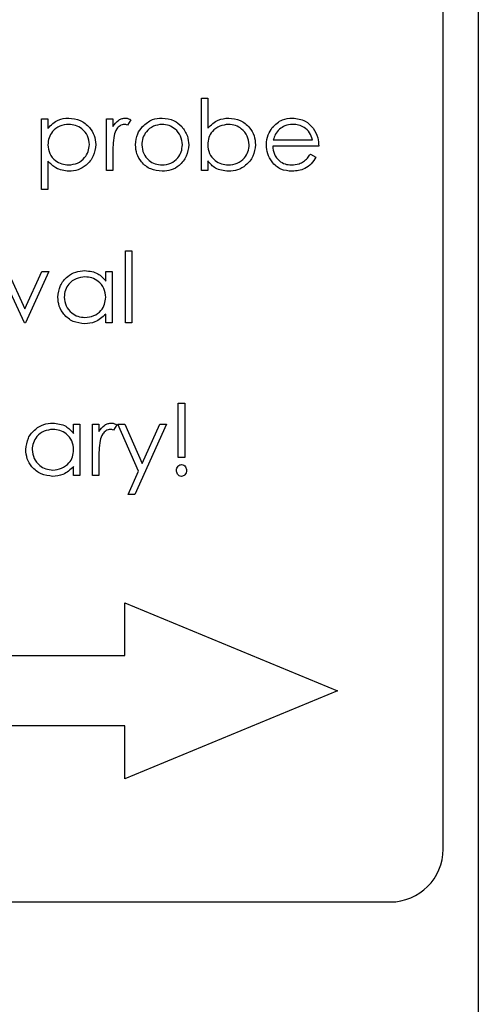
# Model space of a CAD drawing. Header units: millimetres. Extents: x 0 to 2100, y 0 to 1485.
# Tile 15 of 44: x 1235 to 1248, y 807 to 835. Entities that reach past the tile are written whole.
import ezdxf

# ---------------------------------------------------------------- set-up
doc = ezdxf.new("R2010")
doc.units = ezdxf.units.MM
doc.header["$LTSCALE"] = 5

msp = doc.modelspace()

# ---------------------------------------------------------------- linework, layer by layer
at = {"color": 7, "linetype": 'Continuous', "lineweight": 25}
for p, q in [((1247.573, 914.918), (1247.573, 744.918)), ((1246.573, 811.418), (1246.573, 860.418)), ((1239.706, 830.704), (1239.706, 832.755)), ((1239.706, 832.755), (1239.886, 832.755)), ((1239.886, 832.755), (1239.886, 831.9)), ((1235.168, 832.165), (1235.347, 832.165)), ((1235.168, 830.165), (1235.168, 832.165)), ((1235.347, 832.165), (1235.347, 831.895)), ((1237.014, 832.165), (1237.193, 832.165)), ((1237.014, 830.704), (1237.014, 832.165)), ((1237.193, 832.165), (1237.193, 831.95)), ((1237.706, 832.141), (1237.607, 831.985)), ((1241.75, 831.575), (1242.86, 831.575)), ((1237.193, 831.195), (1237.193, 830.704)), ((1243.039, 831.396), (1241.732, 831.396)), ((1242.803, 831.165), (1242.962, 831.081)), ((1235.347, 830.968), (1235.347, 830.165)), ((1239.886, 830.974), (1239.886, 830.704)), ((1237.193, 830.704), (1237.014, 830.704)), ((1239.886, 830.704), (1239.706, 830.704)), ((1235.347, 830.165), (1235.168, 830.165)), ((1237.552, 828.422), (1237.732, 828.422)), ((1237.552, 826.37), (1237.552, 828.422)), ((1237.732, 828.422), (1237.732, 826.37)), ((1234.68, 826.37), (1234.014, 827.832)), ((1234.208, 827.832), (1234.693, 826.768)), ((1234.693, 826.768), (1235.178, 827.832)), ((1235.373, 827.832), (1234.706, 826.37)), ((1235.178, 827.832), (1235.373, 827.832)), ((1236.988, 827.832), (1237.168, 827.832)), ((1236.988, 827.561), (1236.988, 827.832)), ((1237.168, 827.832), (1237.168, 826.37)), ((1236.988, 826.37), (1236.988, 826.623)), ((1234.706, 826.37), (1234.68, 826.37)), ((1237.168, 826.37), (1236.988, 826.37)), ((1237.732, 826.37), (1237.552, 826.37)), ((1239.052, 824.088), (1239.232, 824.088)), ((1239.052, 822.55), (1239.052, 824.088)), ((1239.232, 824.088), (1239.232, 822.55)), ((1236.078, 823.228), (1236.078, 823.498)), ((1236.078, 823.498), (1236.257, 823.498)), ((1236.257, 823.498), (1236.257, 822.037)), ((1236.616, 823.498), (1236.796, 823.498)), ((1236.616, 822.037), (1236.616, 823.498)), ((1236.796, 823.498), (1236.796, 823.283)), ((1237.309, 823.474), (1237.21, 823.319)), ((1237.334, 823.498), (1237.528, 823.498)), ((1237.925, 822.162), (1237.334, 823.498)), ((1237.528, 823.498), (1238.023, 822.379)), ((1238.719, 823.498), (1237.821, 821.498)), ((1238.023, 822.379), (1238.525, 823.498)), ((1238.525, 823.498), (1238.719, 823.498)), ((1236.796, 822.528), (1236.796, 822.037)), ((1239.232, 822.55), (1239.052, 822.55)), ((1236.078, 822.037), (1236.078, 822.29)), ((1236.257, 822.037), (1236.078, 822.037)), ((1236.796, 822.037), (1236.616, 822.037)), ((1237.627, 821.498), (1237.925, 822.162)), ((1237.821, 821.498), (1237.627, 821.498)), ((1237.537, 816.918), (1237.537, 818.418)), ((1237.537, 818.418), (1243.573, 815.918)), ((1221.573, 816.918), (1237.537, 816.918)), ((1243.573, 815.918), (1237.537, 813.418)), ((1237.537, 814.918), (1221.573, 814.918)), ((1237.537, 813.418), (1237.537, 814.918)), ((1220.073, 809.918), (1245.073, 809.918))]:
    msp.add_line(p, q, dxfattribs=at)
msp.add_arc((1245.073, 811.418), 1.5, 270, 0, dxfattribs=at)
for points, knots in [([(1235.347, 831.895), (1235.438, 831.991), (1235.601, 832.162), (1235.834, 832.182), (1235.938, 832.191)], [0, 0, 0, 0, 0.558418, 1, 1, 1, 1]), ([(1235.936, 832.011), (1235.849, 832.002), (1235.676, 831.984), (1235.481, 831.828), (1235.364, 831.635), (1235.353, 831.499), (1235.347, 831.431)], [0, 0, 0, 0, 0.279747, 0.559315, 0.779515, 1, 1, 1, 1]), ([(1236.527, 831.436), (1236.515, 831.522), (1236.491, 831.692), (1236.333, 831.883), (1236.138, 831.993), (1236.003, 832.005), (1235.936, 832.011)], [0, 0, 0, 0, 0.279387, 0.559092, 0.779508, 1, 1, 1, 1]), ([(1235.938, 832.191), (1236.05, 832.178), (1236.274, 832.152), (1236.524, 831.949), (1236.682, 831.703), (1236.698, 831.526), (1236.706, 831.438)], [0, 0, 0, 0, 0.2796269, 0.559432, 0.7797032, 1, 1, 1, 1]), ([(1237.193, 831.95), (1237.243, 832.019), (1237.313, 832.114), (1237.451, 832.182), (1237.517, 832.188), (1237.55, 832.191)], [0, 0, 0, 0, 0.558788, 0.779481, 1, 1, 1, 1]), ([(1237.516, 832.011), (1237.473, 832.002), (1237.389, 831.984), (1237.28, 831.866), (1237.246, 831.761), (1237.225, 831.696)], [0, 0, 0, 0, 0.278336, 0.558768, 1, 1, 1, 1]), ([(1237.607, 831.985), (1237.591, 831.993), (1237.562, 832.006), (1237.53, 832.01), (1237.516, 832.011)], [0, 0, 0, 0, 0.560396, 1, 1, 1, 1]), ([(1237.55, 832.191), (1237.581, 832.187), (1237.636, 832.18), (1237.685, 832.153), (1237.706, 832.141)], [0, 0, 0, 0, 0.559243, 1, 1, 1, 1]), ([(1238.591, 832.011), (1238.505, 832.001), (1238.334, 831.98), (1238.147, 831.82), (1238.031, 831.631), (1238.02, 831.496), (1238.014, 831.429)], [0, 0, 0, 0, 0.279484, 0.559256, 0.779547, 1, 1, 1, 1]), ([(1238.035, 831.949), (1238.125, 832.027), (1238.286, 832.167), (1238.498, 832.184), (1238.591, 832.191)], [0, 0, 0, 0, 0.55888, 1, 1, 1, 1]), ([(1238.591, 832.191), (1238.71, 832.178), (1238.922, 832.156), (1239.078, 832.013), (1239.147, 831.95)], [0, 0, 0, 0, 0.559182, 1, 1, 1, 1]), ([(1239.168, 831.429), (1239.158, 831.515), (1239.138, 831.686), (1238.98, 831.874), (1238.792, 831.993), (1238.658, 832.005), (1238.591, 832.011)], [0, 0, 0, 0, 0.279586, 0.559398, 0.779653, 1, 1, 1, 1]), ([(1239.886, 831.9), (1239.979, 831.992), (1240.147, 832.158), (1240.379, 832.181), (1240.482, 832.191)], [0, 0, 0, 0, 0.5592939, 1, 1, 1, 1]), ([(1240.477, 832.011), (1240.392, 832.001), (1240.22, 831.98), (1240.02, 831.833), (1239.903, 831.64), (1239.891, 831.505), (1239.886, 831.437)], [0, 0, 0, 0, 0.279786, 0.559477, 0.779627, 1, 1, 1, 1]), ([(1241.065, 831.432), (1241.053, 831.517), (1241.028, 831.687), (1240.872, 831.878), (1240.679, 831.991), (1240.544, 832.005), (1240.477, 832.011)], [0, 0, 0, 0, 0.279403, 0.559104, 0.779552, 1, 1, 1, 1]), ([(1240.482, 832.191), (1240.594, 832.178), (1240.819, 832.152), (1241.067, 831.945), (1241.222, 831.696), (1241.237, 831.52), (1241.244, 831.432)], [0, 0, 0, 0, 0.279577, 0.559334, 0.779604, 1, 1, 1, 1]), ([(1241.72, 831.918), (1241.81, 832.007), (1241.971, 832.165), (1242.193, 832.183), (1242.292, 832.191)], [0, 0, 0, 0, 0.558577, 1, 1, 1, 1]), ([(1242.301, 832.011), (1242.223, 832.005), (1242.085, 831.992), (1241.973, 831.91), (1241.924, 831.874)], [0, 0, 0, 0, 0.559458, 1, 1, 1, 1]), ([(1242.292, 832.191), (1242.422, 832.176), (1242.654, 832.149), (1242.811, 831.978), (1242.88, 831.903)], [0, 0, 0, 0, 0.558919, 1, 1, 1, 1]), ([(1242.86, 831.575), (1242.838, 831.645), (1242.794, 831.783), (1242.641, 831.922), (1242.47, 831.998), (1242.357, 832.007), (1242.301, 832.011)], [0, 0, 0, 0, 0.2801382, 0.5591944, 0.7795977, 1, 1, 1, 1]), ([(1237.834, 831.43), (1237.845, 831.538), (1237.864, 831.731), (1237.982, 831.882), (1238.035, 831.949)], [0, 0, 0, 0, 0.559285, 1, 1, 1, 1]), ([(1239.147, 831.95), (1239.211, 831.863), (1239.327, 831.707), (1239.341, 831.515), (1239.347, 831.43)], [0, 0, 0, 0, 0.559216, 1, 1, 1, 1]), ([(1241.552, 831.43), (1241.561, 831.53), (1241.577, 831.707), (1241.677, 831.854), (1241.72, 831.918)], [0, 0, 0, 0, 0.559427, 1, 1, 1, 1]), ([(1241.924, 831.874), (1241.881, 831.825), (1241.803, 831.737), (1241.766, 831.625), (1241.75, 831.575)], [0, 0, 0, 0, 0.558795, 1, 1, 1, 1]), ([(1242.88, 831.903), (1242.932, 831.815), (1243.026, 831.658), (1243.035, 831.476), (1243.039, 831.396)], [0, 0, 0, 0, 0.558897, 1, 1, 1, 1]), ([(1237.225, 831.696), (1237.213, 831.603), (1237.192, 831.437), (1237.193, 831.269), (1237.193, 831.195)], [0, 0, 0, 0, 0.559636, 1, 1, 1, 1]), ([(1235.347, 831.431), (1235.357, 831.345), (1235.376, 831.172), (1235.539, 830.983), (1235.736, 830.877), (1235.871, 830.864), (1235.939, 830.857)], [0, 0, 0, 0, 0.279654, 0.558875, 0.779455, 1, 1, 1, 1]), ([(1235.939, 830.857), (1236.024, 830.868), (1236.195, 830.89), (1236.387, 831.044), (1236.504, 831.235), (1236.519, 831.369), (1236.527, 831.436)], [0, 0, 0, 0, 0.2796281, 0.5592472, 0.779775, 1, 1, 1, 1]), ([(1236.706, 831.438), (1236.693, 831.326), (1236.667, 831.101), (1236.458, 830.854), (1236.208, 830.701), (1236.032, 830.686), (1235.943, 830.678)], [0, 0, 0, 0, 0.27954, 0.559273, 0.779559, 1, 1, 1, 1]), ([(1238.591, 830.678), (1238.479, 830.689), (1238.256, 830.712), (1238.009, 830.919), (1237.858, 831.167), (1237.842, 831.343), (1237.834, 831.43)], [0, 0, 0, 0, 0.279776, 0.559179, 0.779592, 1, 1, 1, 1]), ([(1238.014, 831.429), (1238.024, 831.345), (1238.046, 831.176), (1238.198, 830.984), (1238.391, 830.875), (1238.524, 830.863), (1238.591, 830.857)], [0, 0, 0, 0, 0.279618, 0.559167, 0.779512, 1, 1, 1, 1]), ([(1239.347, 831.43), (1239.333, 831.319), (1239.306, 831.097), (1239.104, 830.847), (1238.854, 830.698), (1238.679, 830.685), (1238.591, 830.678)], [0, 0, 0, 0, 0.279521, 0.559381, 0.779507, 1, 1, 1, 1]), ([(1238.591, 830.857), (1238.675, 830.867), (1238.845, 830.886), (1239.036, 831.039), (1239.148, 831.23), (1239.161, 831.363), (1239.168, 831.429)], [0, 0, 0, 0, 0.279745, 0.559113, 0.779606, 1, 1, 1, 1]), ([(1239.886, 831.437), (1239.895, 831.351), (1239.914, 831.177), (1240.075, 830.986), (1240.271, 830.874), (1240.406, 830.863), (1240.474, 830.857)], [0, 0, 0, 0, 0.279639, 0.559192, 0.779512, 1, 1, 1, 1]), ([(1240.474, 830.857), (1240.56, 830.867), (1240.731, 830.887), (1240.926, 831.039), (1241.043, 831.23), (1241.058, 831.364), (1241.065, 831.432)], [0, 0, 0, 0, 0.279756, 0.559279, 0.779725, 1, 1, 1, 1]), ([(1241.244, 831.432), (1241.231, 831.319), (1241.203, 831.095), (1240.991, 830.851), (1240.741, 830.7), (1240.564, 830.685), (1240.476, 830.678)], [0, 0, 0, 0, 0.2794326, 0.5592159, 0.7795587, 1, 1, 1, 1]), ([(1242.287, 830.678), (1242.176, 830.688), (1241.954, 830.708), (1241.715, 830.921), (1241.576, 831.171), (1241.56, 831.344), (1241.552, 831.43)], [0, 0, 0, 0, 0.279885, 0.558859, 0.779462, 1, 1, 1, 1]), ([(1241.732, 831.396), (1241.741, 831.317), (1241.759, 831.158), (1241.901, 830.979), (1242.078, 830.873), (1242.203, 830.863), (1242.265, 830.857)], [0, 0, 0, 0, 0.279963, 0.559359, 0.779526, 1, 1, 1, 1]), ([(1242.265, 830.857), (1242.339, 830.865), (1242.46, 830.876), (1242.615, 830.95), (1242.722, 831.047), (1242.776, 831.126), (1242.803, 831.165)], [0, 0, 0, 0, 0.339465, 0.559626, 0.779498, 1, 1, 1, 1]), ([(1235.943, 830.678), (1235.813, 830.695), (1235.58, 830.726), (1235.418, 830.894), (1235.347, 830.968)], [0, 0, 0, 0, 0.558466, 1, 1, 1, 1]), ([(1240.476, 830.678), (1240.344, 830.693), (1240.109, 830.72), (1239.954, 830.896), (1239.886, 830.974)], [0, 0, 0, 0, 0.558922, 1, 1, 1, 1]), ([(1242.962, 831.081), (1242.922, 831.015), (1242.84, 830.883), (1242.61, 830.713), (1242.41, 830.691), (1242.287, 830.678)], [0, 0, 0, 0, 0.280919, 0.561407, 1, 1, 1, 1]), ([(1235.629, 827.105), (1235.643, 827.217), (1235.671, 827.441), (1235.883, 827.685), (1236.133, 827.835), (1236.309, 827.85), (1236.397, 827.857)], [0, 0, 0, 0, 0.279413, 0.559191, 0.779548, 1, 1, 1, 1]), ([(1236.397, 827.857), (1236.529, 827.842), (1236.765, 827.816), (1236.92, 827.639), (1236.988, 827.561)], [0, 0, 0, 0, 0.559062, 1, 1, 1, 1]), ([(1236.399, 827.678), (1236.313, 827.668), (1236.142, 827.648), (1235.947, 827.496), (1235.83, 827.305), (1235.816, 827.17), (1235.809, 827.103)], [0, 0, 0, 0, 0.279767, 0.559291, 0.779719, 1, 1, 1, 1]), ([(1236.988, 827.098), (1236.978, 827.184), (1236.959, 827.358), (1236.798, 827.548), (1236.603, 827.662), (1236.467, 827.673), (1236.399, 827.678)], [0, 0, 0, 0, 0.2796602, 0.5592103, 0.7794872, 1, 1, 1, 1]), ([(1236.391, 826.345), (1236.279, 826.358), (1236.054, 826.384), (1235.805, 826.591), (1235.652, 826.84), (1235.637, 827.017), (1235.629, 827.105)], [0, 0, 0, 0, 0.279573, 0.559333, 0.779589, 1, 1, 1, 1]), ([(1235.809, 827.103), (1235.821, 827.018), (1235.845, 826.847), (1236.002, 826.656), (1236.196, 826.544), (1236.33, 826.531), (1236.398, 826.524)], [0, 0, 0, 0, 0.279429, 0.559146, 0.77957, 1, 1, 1, 1]), ([(1236.398, 826.524), (1236.483, 826.534), (1236.654, 826.555), (1236.854, 826.702), (1236.97, 826.895), (1236.982, 827.03), (1236.988, 827.098)], [0, 0, 0, 0, 0.279822, 0.559387, 0.779603, 1, 1, 1, 1]), ([(1236.988, 826.623), (1236.893, 826.533), (1236.724, 826.372), (1236.493, 826.353), (1236.391, 826.345)], [0, 0, 0, 0, 0.558763, 1, 1, 1, 1]), ([(1234.719, 822.772), (1234.733, 822.884), (1234.761, 823.108), (1234.972, 823.352), (1235.222, 823.502), (1235.398, 823.517), (1235.486, 823.524)], [0, 0, 0, 0, 0.2794126, 0.5591913, 0.7795483, 1, 1, 1, 1]), ([(1235.489, 823.345), (1235.403, 823.335), (1235.232, 823.315), (1235.037, 823.162), (1234.92, 822.971), (1234.906, 822.837), (1234.898, 822.77)], [0, 0, 0, 0, 0.279767, 0.559291, 0.779719, 1, 1, 1, 1]), ([(1235.486, 823.524), (1235.618, 823.509), (1235.854, 823.482), (1236.009, 823.306), (1236.078, 823.228)], [0, 0, 0, 0, 0.559062, 1, 1, 1, 1]), ([(1236.078, 822.764), (1236.068, 822.851), (1236.049, 823.024), (1235.888, 823.215), (1235.693, 823.328), (1235.557, 823.339), (1235.489, 823.345)], [0, 0, 0, 0, 0.2796602, 0.5592103, 0.7794872, 1, 1, 1, 1]), ([(1236.796, 823.283), (1236.846, 823.352), (1236.916, 823.448), (1237.053, 823.515), (1237.119, 823.521), (1237.152, 823.524)], [0, 0, 0, 0, 0.558788, 0.779481, 1, 1, 1, 1]), ([(1237.118, 823.345), (1237.076, 823.335), (1236.991, 823.317), (1236.882, 823.199), (1236.848, 823.094), (1236.828, 823.03)], [0, 0, 0, 0, 0.2783358, 0.5587681, 1, 1, 1, 1]), ([(1237.21, 823.319), (1237.194, 823.326), (1237.164, 823.34), (1237.132, 823.343), (1237.118, 823.345)], [0, 0, 0, 0, 0.560396, 1, 1, 1, 1]), ([(1237.152, 823.524), (1237.183, 823.52), (1237.239, 823.514), (1237.287, 823.486), (1237.309, 823.474)], [0, 0, 0, 0, 0.559243, 1, 1, 1, 1]), ([(1235.481, 822.011), (1235.369, 822.024), (1235.144, 822.051), (1234.895, 822.257), (1234.742, 822.507), (1234.726, 822.683), (1234.719, 822.772)], [0, 0, 0, 0, 0.279573, 0.559333, 0.779589, 1, 1, 1, 1]), ([(1234.898, 822.77), (1234.91, 822.684), (1234.935, 822.514), (1235.092, 822.323), (1235.285, 822.21), (1235.42, 822.197), (1235.487, 822.191)], [0, 0, 0, 0, 0.2794286, 0.5591463, 0.7795701, 1, 1, 1, 1]), ([(1236.828, 823.03), (1236.816, 822.936), (1236.795, 822.77), (1236.795, 822.602), (1236.796, 822.528)], [0, 0, 0, 0, 0.559636, 1, 1, 1, 1]), ([(1235.487, 822.191), (1235.573, 822.201), (1235.744, 822.222), (1235.944, 822.368), (1236.06, 822.562), (1236.072, 822.697), (1236.078, 822.764)], [0, 0, 0, 0, 0.2798222, 0.5593866, 0.7796028, 1, 1, 1, 1]), ([(1236.078, 822.29), (1235.983, 822.2), (1235.814, 822.039), (1235.583, 822.02), (1235.481, 822.011)], [0, 0, 0, 0, 0.558763, 1, 1, 1, 1]), ([(1239.001, 822.178), (1239.003, 822.201), (1239.007, 822.246), (1239.042, 822.301), (1239.088, 822.338), (1239.124, 822.343), (1239.142, 822.345)], [0, 0, 0, 0, 0.280093, 0.559988, 0.780014, 1, 1, 1, 1]), ([(1239.142, 822.345), (1239.165, 822.341), (1239.21, 822.334), (1239.254, 822.284), (1239.28, 822.232), (1239.282, 822.196), (1239.283, 822.178)], [0, 0, 0, 0, 0.27874, 0.558583, 0.77932, 1, 1, 1, 1]), ([(1239.142, 822.011), (1239.119, 822.015), (1239.074, 822.023), (1239.03, 822.072), (1239.004, 822.124), (1239.002, 822.16), (1239.001, 822.178)], [0, 0, 0, 0, 0.278711, 0.558443, 0.779268, 1, 1, 1, 1]), ([(1239.283, 822.178), (1239.281, 822.155), (1239.277, 822.11), (1239.242, 822.055), (1239.195, 822.018), (1239.16, 822.014), (1239.142, 822.011)], [0, 0, 0, 0, 0.280085, 0.560088, 0.780172, 1, 1, 1, 1])]:
    msp.add_open_spline(points, degree=3, knots=knots, dxfattribs=at)

doc.saveas('drawing.dxf')
